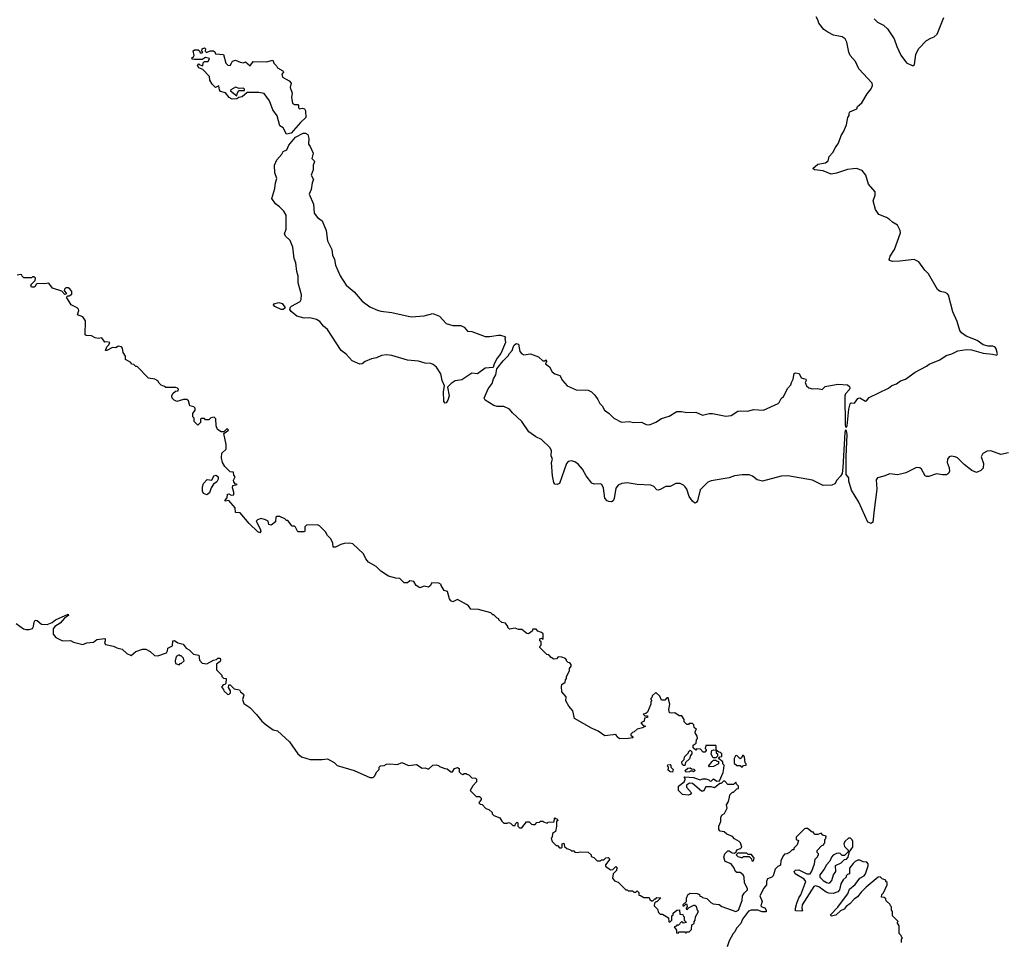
# Model space of a CAD drawing. Extents: x 2206940 to 2356632, y 511582 to 673215.
# Tile 151 of 228: x 2322468 to 2331347, y 593405 to 601718. Entities that reach past the tile are written whole.
import ezdxf

# ---------------------------------------------------------------- set-up
doc = ezdxf.new("R2010")
doc.units = 0

msp = doc.modelspace()

# ---------------------------------------------------------------- linework, layer by layer
at = {"layer": '0CON10XD'}
for points in [[(2329945.4, 598205.4), (2329955.6, 598254.4), (2329965, 598262), (2329995, 598258), (2330025, 598301.2), (2330045, 598306), (2330095, 598278.1), (2330105, 598280.6), (2330129.7, 598310.3), (2330302.9, 598395), (2330332.6, 598417.4), (2330375, 598433.1), (2330410.9, 598459.1), (2330455, 598475.4), (2330541.8, 598538.2), (2330645, 598593.3), (2330668.1, 598611.9), (2330765, 598649.7), (2330821.9, 598688.1), (2330874.5, 598705), (2330927.7, 598732.3), (2331005, 598744.3), (2331050.2, 598740.2), (2331155, 598710), (2331241.3, 598701.3), (2331279.2, 598690.8), (2331286.2, 598705), (2331275, 598748.8), (2331265, 598764), (2331245, 598773.8), (2331201.7, 598771.7), (2331156.1, 598786.1), (2331102.5, 598825), (2331002.1, 598862.1), (2330962.1, 598892.1), (2330947, 598915), (2330923.3, 598995), (2330882.1, 599082.1), (2330845, 599233.3), (2330835, 599246.2), (2330815, 599256.2), (2330770, 599265), (2330743.6, 599283.6), (2330664.4, 599425), (2330629.1, 599459.1), (2330576.2, 599535), (2330534.1, 599555.9), (2330405, 599539.2), (2330337.7, 599537.7), (2330312.5, 599545), (2330308.8, 599555), (2330317.5, 599585), (2330358, 599645), (2330410.8, 599795), (2330407.5, 599815), (2330383.8, 599865), (2330340.2, 599890.2), (2330312, 599915), (2330283.3, 599935), (2330215, 599960.8), (2330184.3, 600005), (2330163.8, 600085), (2330182.5, 600135), (2330182.5, 600165), (2330123.3, 600235), (2330098, 600315), (2330065, 600358.8), (2330015, 600376), (2329985, 600374), (2329934.3, 600365.7), (2329835, 600332), (2329785, 600324), (2329715, 600354), (2329634.1, 600364.1), (2329620, 600375), (2329665, 600413.3), (2329735, 600427.5), (2329760, 600445), (2329767.5, 600485), (2329800.7, 600519.3), (2329823.3, 600565), (2329853.3, 600605), (2329876.1, 600673.9), (2329896.7, 600705), (2329925, 600770), (2329937.5, 600835), (2329947.5, 600855), (2329947.5, 600875), (2329954.3, 600885.7), (2330015.7, 600914.3), (2330023.3, 600935), (2330061.7, 600968.3), (2330109.8, 601050.2), (2330146.6, 601093.4), (2330159.1, 601125), (2330155.8, 601145.8), (2330035.6, 601275), (2330005, 601342), (2329958, 601395), (2329945.8, 601425.8), (2329926.9, 601515), (2329912, 601545), (2329885, 601564), (2329807.7, 601577.7), (2329755.9, 601605.9), (2329720.5, 601630.5), (2329673.8, 601685), (2329666.7, 601716.7), (2329650, 601745)], [(2330173.8, 601725), (2330204.4, 601694.4), (2330257.3, 601667.3), (2330294.1, 601634.1), (2330354.2, 601544.2), (2330377.1, 601475), (2330415, 601398), (2330465, 601328), (2330515, 601303.3), (2330526.1, 601303.9), (2330535.9, 601314.1), (2330548.1, 601405), (2330573.8, 601455), (2330645, 601529.5), (2330685, 601552.5), (2330715, 601562), (2330742.4, 601587.6), (2330802.9, 601737.1)], [(2324875, 600686.2), (2324845, 600743.3), (2324815, 600760), (2324791.4, 600851.4), (2324749.4, 600905), (2324722, 600985), (2324672, 601052), (2324625, 601062), (2324518.3, 601061.7), (2324475, 601023.3), (2324443, 601017), (2324425, 601002.5), (2324385, 601001.2), (2324357.5, 601015), (2324325, 601057.5), (2324280, 601070), (2324270, 601085), (2324265, 601120), (2324235, 601107.5), (2324202.5, 601135), (2324183.6, 601173.6), (2324180, 601205), (2324118.3, 601268.3), (2324085, 601282.5), (2324072.5, 601305), (2324085, 601320), (2324091.7, 601311.7), (2324118.3, 601301.7), (2324121.7, 601328.3), (2324135, 601340), (2324168.3, 601341.7), (2324178.3, 601368.3), (2324145, 601377.5), (2324115, 601360), (2324045, 601357.5), (2324023, 601363), (2324020, 601375), (2324036.7, 601383.3), (2324042.5, 601395), (2324032.5, 601437.5), (2324043.3, 601446.7), (2324076.4, 601446.4), (2324088.3, 601438.3), (2324095, 601420), (2324115, 601420), (2324120, 601425), (2324110, 601435), (2324112.5, 601455), (2324135, 601462.5), (2324142.5, 601455), (2324140, 601435), (2324153, 601423), (2324185, 601437.5), (2324215, 601436.7), (2324228.3, 601428.3), (2324235, 601410), (2324305, 601402.5), (2324326.2, 601325), (2324345, 601306.2), (2324366.2, 601303.8), (2324377, 601327), (2324387.5, 601345), (2324415, 601353.3), (2324455, 601333.3), (2324485, 601330), (2324505, 601337.5), (2324547.5, 601302.5), (2324575, 601340), (2324693.6, 601336.4), (2324751.7, 601351.7), (2324760, 601325), (2324783, 601303), (2324793.6, 601283.6), (2324842.5, 601255), (2324847.5, 601245), (2324833.3, 601225), (2324839.5, 601199.5), (2324898.8, 601165), (2324916, 601145), (2324908, 601105), (2324925.8, 601055), (2324918.8, 601015), (2324927.5, 600965), (2324945, 600953.3), (2324975, 600952.5), (2324982.5, 600945), (2324983, 600923), (2324990, 600915), (2325015, 600918.8), (2325035, 600913.8), (2325045.6, 600895), (2325047.8, 600835), (2324999.5, 600790.5), (2324915, 600694.6), (2324875, 600686.2)], [(2324425, 601030), (2324428.3, 601051.7), (2324445, 601080), (2324495, 601080), (2324495, 601090), (2324485, 601100), (2324448.3, 601098.3), (2324415, 601110), (2324373.6, 601086.4), (2324370, 601075), (2324425, 601030)], [(2326305, 598260), (2326294.3, 598275), (2326289.1, 598365), (2326300, 598415), (2326278.9, 598465), (2326264.6, 598525), (2326227.7, 598585), (2326196.5, 598606.5), (2326175, 598615.8), (2326125, 598619.1), (2326065, 598636.8), (2325965, 598647.8), (2325825, 598687.7), (2325775, 598693.8), (2325731, 598689), (2325685, 598667.9), (2325640.7, 598659.3), (2325582.5, 598635), (2325555, 598612.5), (2325535, 598610), (2325465, 598640), (2325412.1, 598702.1), (2325367.5, 598735), (2325242.5, 598922.5), (2325207.5, 598955), (2325175, 598996.7), (2325143.9, 599013.9), (2325085, 599028.8), (2325034.2, 599024.2), (2324966.2, 599045), (2324916.2, 599085), (2324903.6, 599103.6), (2324910, 599125), (2324920, 599135), (2324998.8, 599175), (2325007.5, 599195), (2325010.8, 599235), (2324980, 599345), (2324979.6, 599405), (2324966, 599446), (2324957.8, 599525), (2324943, 599563), (2324932.5, 599665), (2324906.7, 599726.7), (2324866, 599765), (2324856, 599785), (2324871.5, 599828.5), (2324870.4, 599955), (2324851.2, 599991.2), (2324811.3, 600031.3), (2324775, 600056.9), (2324740.8, 600105), (2324768.8, 600195), (2324773.5, 600245), (2324785.6, 600285), (2324769.5, 600335), (2324764.4, 600405), (2324786.2, 600455), (2324830.8, 600505), (2324845, 600527.5), (2324875.8, 600544.2), (2324893.9, 600586.1), (2324955, 600658.1), (2325025, 600693.1), (2325045, 600694.2), (2325065, 600681.2), (2325075.5, 600645), (2325073.3, 600595), (2325088, 600575), (2325113.1, 600515), (2325101.2, 600465), (2325123.3, 600445), (2325126.2, 600435), (2325113.8, 600405), (2325115.8, 600365), (2325097.5, 600315), (2325117.5, 600275), (2325105.7, 600245), (2325095.5, 600185), (2325078.9, 600145), (2325118.9, 600055), (2325124.2, 599974.2), (2325152.3, 599932.3), (2325195, 599902.5), (2325232.9, 599815), (2325243, 599723), (2325284.4, 599645), (2325289.5, 599595), (2325306.5, 599555), (2325317.1, 599505), (2325356.6, 599406.6), (2325412.2, 599322.2), (2325485, 599264.2), (2325557.6, 599177.6), (2325625, 599128.9), (2325695, 599096.7), (2325725, 599087.8), (2325825, 599077.8), (2325997.3, 599037.3), (2326115, 599045.6), (2326195, 599068.6), (2326253, 599043), (2326315, 598978), (2326375, 598958.9), (2326445, 598960.6), (2326475, 598944.2), (2326505, 598909.2), (2326545.6, 598905.6), (2326665, 598860), (2326705, 598860), (2326785, 598873.3), (2326805, 598873.3), (2326841.7, 598861.7), (2326850, 598855), (2326843.6, 598846.4), (2326849.4, 598805), (2326805.8, 598705.8), (2326773.6, 598666.4), (2326746.1, 598615), (2326738, 598582), (2326664.8, 598575.2), (2326595, 598524.5), (2326545, 598530.5), (2326455, 598470), (2326395, 598460.3), (2326358.5, 598435), (2326326.9, 598403.1), (2326341.1, 598325), (2326330, 598285), (2326315, 598263.3), (2326305, 598260)], [(2323253.6, 598766.4), (2323272.5, 598785), (2323280, 598805), (2323255, 598812.5), (2323235, 598810), (2323208.3, 598848.3), (2323175, 598842.5), (2323148.3, 598848.3), (2323117, 598867), (2323068.3, 598868.3), (2323060, 598875), (2323061.7, 599001.7), (2323036.7, 599036.7), (2322990, 599055), (2323000, 599095), (2322997, 599107), (2322985, 599120), (2322932.5, 599145), (2322890, 599215), (2322902.5, 599227.5), (2322915, 599227.5), (2322937, 599243), (2322937.5, 599265), (2322919.3, 599289.3), (2322905, 599300), (2322885, 599300), (2322871.7, 599288.3), (2322870, 599275), (2322890, 599245), (2322875, 599240), (2322848.3, 599268.3), (2322765, 599297.5), (2322731.7, 599341.7), (2322695, 599336.7), (2322630.7, 599339.3), (2322616.7, 599333.3), (2322607.5, 599312.5), (2322597.5, 599305), (2322574.1, 599304.1), (2322567.5, 599325), (2322607.5, 599365), (2322610, 599385), (2322595, 599400), (2322585, 599400), (2322575, 599390), (2322505, 599390), (2322490, 599405), (2322487, 599417), (2322475, 599420), (2322445, 599412.5)], [(2324845, 599103.3), (2324825, 599103.8), (2324770.3, 599130.3), (2324758, 599145), (2324760, 599155), (2324805, 599166.5), (2324835, 599157.1), (2324860, 599125), (2324860, 599115), (2324845, 599103.3)], [(2331385, 597810.4), (2331315.2, 597795.2), (2331225, 597828.5), (2331191.2, 597825), (2331152, 597805), (2331138.8, 597775), (2331160, 597715), (2331157, 597673), (2331135, 597652.5), (2331095, 597632.5), (2331055, 597651.2), (2330984.5, 597704.5), (2330924, 597765), (2330905, 597776.4), (2330869.1, 597780.9), (2330848.8, 597775), (2330834.4, 597755), (2330830.6, 597725), (2330851.2, 597675), (2330853.3, 597645), (2330843.9, 597626.1), (2330825, 597614), (2330788.3, 597611.7), (2330735, 597622), (2330665, 597597.5), (2330645, 597596.2), (2330634, 597605), (2330600, 597665), (2330585, 597675.6), (2330555, 597679.6), (2330458.3, 597631.7), (2330412.2, 597617.8), (2330382.9, 597612.9), (2330315, 597621.8), (2330260.4, 597599.6), (2330204.5, 597585.5), (2330192.3, 597567.7), (2330197, 597483), (2330172.3, 597297.7), (2330162.5, 597185), (2330145, 597172.9), (2330116.3, 597186.3), (2330035.5, 597365.5), (2329969.4, 597475), (2329944.2, 597555), (2329944.3, 597585), (2329920, 597615), (2329920.3, 597775), (2329931.4, 597975), (2329925, 598012.9), (2329915, 598014.3), (2329909.5, 597995), (2329892.3, 597677.7), (2329883.8, 597626.2), (2329870.7, 597599.3), (2329838, 597565), (2329817.5, 597532.5), (2329791.7, 597518.3), (2329715, 597516.4), (2329616, 597564), (2329395, 597603.2), (2329335, 597599.8), (2329167, 597557), (2329118.1, 597568.1), (2329075, 597600.4), (2329045, 597613.2), (2328984.1, 597614.1), (2328913.8, 597605), (2328865, 597587), (2328705, 597560), (2328672.6, 597547.4), (2328605, 597476.2), (2328581.1, 597378.9), (2328567.9, 597362.1), (2328555, 597358), (2328535, 597375.8), (2328506.7, 597416.7), (2328483.6, 597483.6), (2328470, 597505), (2328455, 597520.8), (2328425, 597535.7), (2328385, 597535.6), (2328335, 597507.1), (2328295, 597508.8), (2328245, 597480.6), (2328225, 597474.5), (2328212.5, 597477.5), (2328187.8, 597507.8), (2328160.3, 597520.3), (2328035, 597525.9), (2327945, 597540.4), (2327897.5, 597535), (2327865, 597520.8), (2327845, 597491.2), (2327829.6, 597400.4), (2327820.6, 597379.4), (2327805, 597368), (2327781.2, 597371.2), (2327765, 597378.8), (2327743.6, 597403.6), (2327732.5, 597492.5), (2327718, 597525), (2327702.4, 597532.4), (2327649.4, 597529.4), (2327628.9, 597538.9), (2327575.6, 597605), (2327543.5, 597665), (2327505, 597709.1), (2327475, 597731.2), (2327445, 597738.2), (2327415, 597731.5), (2327399.5, 597715), (2327336.2, 597533.8), (2327315, 597525.6), (2327295, 597529.2), (2327285, 597542.5), (2327272.2, 597605), (2327264.2, 597725), (2327273.3, 597755), (2327261.2, 597785), (2327265, 597832.5), (2327249.5, 597859.5), (2327175, 597932.3), (2327122, 597955), (2327060.3, 598000.3), (2326996.7, 598095), (2326912.2, 598172.2), (2326885, 598206.4), (2326835, 598230.3), (2326775, 598229.2), (2326745, 598236.9), (2326667.1, 598285), (2326655.7, 598305), (2326692.9, 598387.1), (2326729.3, 598435), (2326741.4, 598478.6), (2326762.5, 598515), (2326771.4, 598568.6), (2326828.8, 598641.2), (2326874.3, 598685), (2326883.9, 598706.1), (2326910, 598735), (2326925, 598780), (2326945, 598796.2), (2326965, 598790), (2326978.8, 598725), (2326995, 598703.8), (2327015, 598696.2), (2327073, 598703), (2327146.1, 598676.1), (2327185, 598640), (2327205, 598640), (2327215, 598650), (2327217.5, 598635), (2327210, 598615), (2327245, 598587.5), (2327270.5, 598540.5), (2327294.1, 598524.1), (2327337.7, 598507.7), (2327362.7, 598462.7), (2327405, 598416.2), (2327485, 598380), (2327595.9, 598375.9), (2327625, 598360), (2327655, 598332.5), (2327682.7, 598292.7), (2327698.8, 598255), (2327720, 598235), (2327741.2, 598195), (2327785.3, 598165.3), (2327825, 598124.4), (2327895, 598088.1), (2327965, 598092.5), (2328005.9, 598084.1), (2328075, 598086.2), (2328117.7, 598067.7), (2328147.7, 598062.3), (2328205, 598086.2), (2328255, 598122), (2328325, 598142.5), (2328395, 598184), (2328435, 598183.8), (2328485, 598174.2), (2328565, 598178), (2328625, 598151.4), (2328684.1, 598165.9), (2328715, 598167.1), (2328835, 598141.4), (2328885, 598149.2), (2328944.5, 598185.5), (2328965, 598190.6), (2329035, 598187.5), (2329085, 598200.8), (2329175, 598195.7), (2329306.7, 598255), (2329318, 598265), (2329335, 598300), (2329355, 598320), (2329395.9, 598394.1), (2329423.3, 598425), (2329426.7, 598445), (2329443.3, 598475), (2329453, 598527), (2329465, 598532.5), (2329496.4, 598526.4), (2329515, 598487.5), (2329556.4, 598476.4), (2329560, 598465), (2329552.5, 598445), (2329562.5, 598415), (2329585, 598397.5), (2329618.3, 598388.3), (2329665, 598391.2), (2329705, 598383.1), (2329731.7, 598408.3), (2329845, 598429.6), (2329934.4, 598424.4), (2329950.5, 598410.5), (2329954, 598395), (2329949.4, 598380.6), (2329915.3, 598344.7), (2329909.1, 598325), (2329911.3, 598065), (2329915, 598044.2), (2329925, 598043.1), (2329931.3, 598055), (2329945.4, 598205.4)], [(2328475, 593480), (2328485, 593490), (2328505, 593490), (2328527, 593513), (2328530, 593555), (2328550, 593565), (2328550, 593585), (2328560, 593595), (2328563, 593627), (2328590, 593675), (2328580, 593685), (2328570, 593715), (2328557, 593727), (2328543, 593727), (2328501.7, 593708.3), (2328485, 593690), (2328480, 593705), (2328490, 593715), (2328488.3, 593738.3), (2328475, 593740), (2328458.3, 593721.7), (2328451.7, 593721.7), (2328451.7, 593738.3), (2328480, 593765), (2328480, 593795), (2328495, 593830), (2328505, 593830), (2328515, 593840), (2328577, 593837), (2328598.3, 593828.3), (2328601.7, 593811.7), (2328615, 593810), (2328625, 593800), (2328665, 593792.5), (2328700, 593755), (2328723, 593743), (2328775, 593737.5), (2328798.3, 593718.3), (2328925, 593673.3), (2328950, 593685), (2328982.5, 593775), (2328987.5, 593815), (2329000.7, 593839.3), (2329031.7, 593868.3), (2329031.7, 593881.7), (2329003, 593933), (2329002.5, 593985), (2328992.5, 594005), (2328965, 594027.5), (2328935, 594027.5), (2328923.6, 594033.6), (2328910, 594065), (2328883, 594103), (2328830, 594125), (2328817.5, 594165), (2328827.5, 594195), (2328855, 594220), (2328865, 594220), (2328893, 594203), (2328915, 594200), (2328928.3, 594211.7), (2328935, 594230), (2328968.3, 594241.7), (2328980, 594255), (2328967.5, 594295), (2328956.4, 594306.4), (2328915, 594330), (2328895, 594350), (2328845, 594372.5), (2328821.7, 594391.7), (2328785, 594400), (2328773, 594413), (2328772.5, 594445), (2328790, 594485), (2328790, 594525), (2328802.5, 594545), (2328823, 594557), (2328847.5, 594605), (2328842.5, 594635), (2328860, 594665), (2328867.5, 594705), (2328873, 594727), (2328895, 594750), (2328905, 594750), (2328935, 594780), (2328950, 594785), (2328950, 594805), (2328931.7, 594821.7), (2328925, 594840), (2328905, 594820), (2328855, 594820), (2328828.3, 594848.3), (2328815, 594850), (2328795, 594830), (2328781.7, 594828.3), (2328735, 594790), (2328705, 594800), (2328655, 594800), (2328635, 594760), (2328615, 594760), (2328535, 594830), (2328508.3, 594831.7), (2328480, 594815), (2328480, 594795), (2328527.5, 594745), (2328515, 594730), (2328495, 594722.5), (2328445, 594730), (2328410, 594765), (2328410, 594805), (2328460, 594845), (2328470, 594865), (2328470, 594875), (2328460, 594885), (2328465, 594890), (2328545, 594882.5), (2328605, 594862.5), (2328628.3, 594871.7), (2328655, 594870), (2328681.7, 594861.7), (2328695, 594850), (2328707, 594853), (2328725, 594870), (2328755, 594850), (2328778.3, 594851.7), (2328811.7, 594928.3), (2328817.5, 594965), (2328820, 594995), (2328810, 595005), (2328810, 595025), (2328770, 595055), (2328781.7, 595068.3), (2328798.3, 595071.7), (2328800, 595095), (2328788.3, 595108.3), (2328771.7, 595111.7), (2328750, 595130), (2328750, 595165), (2328745, 595170), (2328655, 595170), (2328650, 595145), (2328660, 595135), (2328660, 595125), (2328645, 595110), (2328631.7, 595111.7), (2328607, 595137), (2328575, 595140), (2328565, 595130), (2328541.7, 595151.7), (2328540, 595175), (2328568.3, 595191.7), (2328570, 595225), (2328580, 595235), (2328577.5, 595255), (2328560, 595285), (2328562.5, 595307.5), (2328570, 595315), (2328550, 595335), (2328548.3, 595358.3), (2328535, 595370), (2328505, 595370), (2328498.3, 595361.7), (2328485, 595360), (2328460, 595385), (2328460, 595405), (2328438.3, 595438.3), (2328415, 595440), (2328377, 595467), (2328345, 595462.5), (2328327, 595467), (2328321.2, 595495), (2328330, 595545), (2328315, 595600), (2328305, 595600), (2328285, 595580), (2328255, 595580), (2328240, 595615), (2328205, 595650), (2328171.7, 595618.3), (2328170, 595605), (2328160, 595595), (2328160, 595585), (2328170, 595575), (2328160, 595565), (2328160, 595545), (2328128.3, 595471.7), (2328115, 595460), (2328090, 595455), (2328105, 595440), (2328128.3, 595438.3), (2328130, 595425), (2328101.7, 595418.3), (2328098.3, 595391.7), (2328070, 595375), (2328091.7, 595351.7), (2328110, 595345), (2328085, 595330), (2328035, 595320), (2328010, 595295), (2327995, 595290), (2327980, 595275), (2327980, 595265), (2327998.3, 595248.3), (2327998.3, 595241.7), (2327955, 595233.3), (2327877, 595233), (2327855, 595250), (2327845, 595270), (2327745, 595260), (2327685, 595300), (2327625, 595327.5), (2327472.5, 595415), (2327457.5, 595485), (2327420, 595525), (2327393.6, 595573.6), (2327395, 595610), (2327357.5, 595655), (2327352.5, 595705), (2327357, 595723), (2327387, 595743), (2327390, 595765), (2327400, 595775), (2327400, 595795), (2327427.5, 595845), (2327427.5, 595865), (2327441.7, 595888.3), (2327441.7, 595901.7), (2327428.3, 595918.3), (2327415, 595920), (2327400, 595935), (2327400, 595945), (2327390, 595955), (2327357, 595967), (2327325, 595970), (2327308.3, 595951.7), (2327285, 595950), (2327260, 595965), (2327238.3, 595988.3), (2327221.7, 595991.7), (2327160, 596055), (2327160, 596065), (2327170, 596075), (2327170, 596105), (2327160, 596115), (2327160, 596135), (2327175, 596140), (2327188.3, 596131.7), (2327188.3, 596178.3), (2327175, 596190), (2327141.7, 596201.7), (2327125, 596220), (2327095, 596220), (2327088.3, 596201.7), (2327055, 596180), (2327041.7, 596181.7), (2326995, 596217.5), (2326965, 596217.5), (2326935, 596230), (2326885, 596220), (2326870, 596235), (2326870, 596245), (2326850, 596275), (2326815, 596280), (2326790, 596305), (2326790, 596315), (2326775, 596320), (2326745, 596350), (2326735, 596350), (2326717, 596367), (2326605, 596397.5), (2326535, 596400), (2326515, 596430), (2326498.3, 596441.7), (2326415, 596487.5), (2326375, 596467.5), (2326355, 596477.5), (2326343.6, 596493.6), (2326325, 596560), (2326295, 596570), (2326270, 596615), (2326270, 596625), (2326247, 596637), (2326185, 596640), (2326169.3, 596610.7), (2326155, 596600), (2326115, 596607.5), (2326075, 596592.5), (2326042.5, 596615), (2326021.7, 596651.7), (2325985, 596657.5), (2325965, 596640), (2325935, 596640), (2325895, 596677.5), (2325860.7, 596680.7), (2325795, 596700), (2325725, 596743.3), (2325682.5, 596785), (2325614.3, 596824.3), (2325590, 596855), (2325569.5, 596899.5), (2325471.7, 596991.7), (2325445, 596996.7), (2325395, 596993.8), (2325364.2, 596985.8), (2325315, 596960), (2325295, 596960), (2325292.5, 596995), (2325272.5, 597035), (2325242.5, 597065), (2325225, 597100), (2325173, 597153), (2325155, 597162.5), (2325055, 597160), (2325040, 597145), (2325040, 597105), (2325035, 597100), (2324975, 597100), (2324955, 597140), (2324945, 597150), (2324925, 597150), (2324885, 597200), (2324875, 597200), (2324860, 597215), (2324815, 597237.5), (2324785, 597237.5), (2324778.3, 597231.7), (2324775, 597190), (2324735, 597157.5), (2324713.6, 597163.6), (2324707.5, 597195), (2324685, 597207.5), (2324645, 597217.5), (2324611.7, 597208.3), (2324600, 597195), (2324637.5, 597125), (2324642.5, 597105), (2324635, 597090), (2324615, 597097.5), (2324537.5, 597175), (2324455, 597270), (2324413.6, 597273.6), (2324410, 597315), (2324355, 597380), (2324320, 597375), (2324320, 597385), (2324340, 597405), (2324341.7, 597438.3), (2324355, 597440), (2324375, 597430), (2324398.3, 597431.7), (2324400, 597455), (2324387.5, 597495), (2324390, 597515), (2324430, 597525), (2324411.7, 597531.7), (2324398.3, 597548.3), (2324397.5, 597565), (2324410, 597595), (2324398.3, 597608.3), (2324397, 597637), (2324365, 597640), (2324317, 597687), (2324297.5, 597725), (2324287.5, 597765), (2324291.7, 597808.3), (2324330, 597845), (2324330, 597885), (2324310, 597985), (2324350, 598015), (2324335, 598027.5), (2324308.3, 598001.7), (2324285, 598000), (2324251.7, 598021.7), (2324240, 598055), (2324237, 598117), (2324221.7, 598131.7), (2324193, 598127), (2324175, 598110), (2324145, 598110), (2324135, 598120), (2324105, 598120), (2324100, 598115), (2324100, 598085), (2324075, 598060), (2324040, 598095), (2324040, 598125), (2324030, 598135), (2324030, 598165), (2324050, 598195), (2324050, 598215), (2324037, 598227), (2324003.6, 598233.6), (2323989.3, 598279.3), (2323975, 598292.5), (2323945, 598293.3), (2323885, 598273.8), (2323862.5, 598285), (2323842.5, 598305), (2323840, 598325), (2323850, 598345), (2323871.7, 598368.3), (2323898.3, 598371.7), (2323900, 598385), (2323890, 598395), (2323875, 598400), (2323785, 598400), (2323775, 598410), (2323745, 598420), (2323725, 598440), (2323715, 598460), (2323687, 598477), (2323630, 598485), (2323528.3, 598588.3), (2323515, 598590), (2323497, 598607), (2323475, 598610), (2323470, 598625), (2323423.6, 598653.6), (2323421.7, 598681.7), (2323402.5, 598715), (2323396.7, 598755), (2323385, 598767.5), (2323355, 598772.5), (2323335, 598757.5), (2323305, 598760), (2323255, 598733.3), (2323242.5, 598735), (2323253.6, 598766.4)], [(2324155, 597433.3), (2324125, 597443.3), (2324116.7, 597465), (2324116.7, 597505), (2324126.4, 597533.6), (2324158.3, 597571.7), (2324200, 597565), (2324217.5, 597605), (2324239.5, 597609.5), (2324257.5, 597595), (2324257.5, 597575), (2324245, 597550), (2324215, 597527.5), (2324193.9, 597496.1), (2324180.7, 597449.3), (2324155, 597433.3)], [(2322435, 596272.5), (2322503.9, 596223.9), (2322525, 596216.7), (2322555, 596216.7), (2322583, 596227), (2322592.5, 596245), (2322597.5, 596285), (2322608.3, 596301.7), (2322625, 596297.5), (2322665, 596266), (2322715.9, 596264.1), (2322759.5, 596280.5), (2322792.5, 596305), (2322906.7, 596356.7), (2322907.5, 596345), (2322870.7, 596319.3), (2322833.3, 596275), (2322784, 596246), (2322771.2, 596225), (2322770, 596175), (2322795, 596146.7), (2322855, 596116.7), (2322925, 596118.8), (2322954.2, 596104.2), (2323036.2, 596083.8)], [(2323036.2, 596083.8), (2323073.6, 596096.4), (2323135, 596103.8), (2323165, 596126.2), (2323235, 596137.5), (2323240, 596135), (2323240, 596115), (2323232.5, 596095), (2323241.7, 596081.7), (2323315, 596067.5), (2323345, 596052.5), (2323391.7, 596041.7), (2323435, 596002.5), (2323473, 595983), (2323515, 596020), (2323575, 596040), (2323605, 596040), (2323645, 596020), (2323683.3, 595983.3), (2323715, 595980), (2323793, 596007), (2323802.5, 596025), (2323805, 596050), (2323845, 596070), (2323850, 596115), (2323865, 596120), (2323895, 596097.5), (2323942.5, 596085), (2323970.7, 596050.7), (2323997.5, 596035), (2324036.4, 595996.4), (2324085, 595987.5), (2324090.5, 595940.5), (2324115, 595913.3), (2324155, 595907.5), (2324215, 595942.5), (2324241.7, 595948.3), (2324255, 595960), (2324275, 595960), (2324280, 595945), (2324275, 595930), (2324243.6, 595906.4), (2324242.5, 595855), (2324290, 595805), (2324290, 595795), (2324305, 595780), (2324330, 595775), (2324328.3, 595731.7), (2324318.3, 595721.7), (2324301.7, 595718.3), (2324290, 595705), (2324290, 595695), (2324307, 595677), (2324310, 595665), (2324345, 595632.5), (2324357, 595633), (2324370, 595645), (2324370, 595665), (2324350, 595695), (2324355, 595720), (2324365, 595720), (2324403, 595683), (2324450, 595675), (2324460, 595655), (2324487.5, 595635), (2324490, 595625), (2324477.5, 595585), (2324490.7, 595550.7), (2324543, 595513), (2324605, 595452.5), (2324652.3, 595392.3), (2324691.7, 595358.3), (2324755, 595313.3), (2324792.3, 595302.3), (2324900, 595205), (2324977.5, 595095), (2325009.3, 595069.3), (2325086.1, 595043.9), (2325195, 595043.8), (2325245, 595050), (2325305, 595017.5), (2325331.2, 594991.2), (2325485, 594947.5), (2325625, 594883.3), (2325655, 594883.3), (2325667.5, 594895), (2325690, 594935), (2325710, 594955), (2325710, 594975), (2325721.7, 594988.3), (2325755, 594990), (2325775, 595002.5), (2325805, 595007.5), (2325875, 595000), (2325915, 595017.5), (2325975, 594990), (2326045, 595000), (2326098.3, 594968.3), (2326125, 594970), (2326145, 594960), (2326158.3, 594961.7), (2326195, 594993.3), (2326225, 594996.7), (2326245, 594992.5), (2326255, 594982.5), (2326303, 594963), (2326321.7, 594961.7), (2326355, 594932.5), (2326370, 594935), (2326390, 594965), (2326415, 594972.5), (2326430, 594965), (2326430, 594935), (2326450, 594915), (2326465, 594910), (2326475, 594920), (2326495, 594920), (2326501.7, 594911.7), (2326518.3, 594908.3), (2326545, 594880), (2326577, 594877), (2326588.3, 594868.3), (2326587.5, 594845), (2326553.3, 594806.7), (2326530, 594765), (2326585, 594710), (2326615, 594710), (2326630, 594695), (2326630, 594685), (2326610, 594655), (2326621.7, 594641.7), (2326638.3, 594638.3), (2326673, 594603), (2326700, 594595), (2326728.3, 594568.3), (2326730, 594555), (2326745, 594540), (2326799.3, 594519.3), (2326815, 594490), (2326835, 594470), (2326865, 594470), (2326875, 594477.5), (2326895, 594470), (2326915, 594450), (2326935, 594450), (2326940, 594465), (2326955, 594480), (2326960, 594475), (2326960, 594445), (2326975, 594430), (2326995, 594430), (2327038.3, 594481.7), (2327061.7, 594481.7), (2327083, 594463), (2327095, 594460), (2327115, 594460), (2327131.7, 594478.3), (2327155, 594480), (2327165, 594490), (2327185, 594490), (2327191.7, 594481.7), (2327225, 594470), (2327235, 594480), (2327288.3, 594481.7), (2327290, 594515), (2327295, 594520), (2327301.7, 594511.7), (2327315, 594510), (2327320, 594495), (2327310, 594485), (2327310, 594445), (2327300, 594395), (2327271.7, 594378.3), (2327270, 594345), (2327260, 594335), (2327270, 594305), (2327305, 594270), (2327318.3, 594268.3), (2327335, 594250), (2327355, 594250), (2327360, 594255), (2327360, 594285), (2327375, 594290), (2327381.7, 594261.7), (2327401.7, 594241.7), (2327435, 594230), (2327445, 594220), (2327465, 594220), (2327475, 594210), (2327495, 594207.5), (2327525, 594212.5), (2327595, 594210), (2327620, 594185), (2327621.7, 594171.7), (2327645, 594160), (2327675, 594130), (2327705, 594130), (2327715, 594140), (2327735, 594140), (2327755, 594157.5), (2327775, 594160), (2327790, 594145), (2327750, 594095), (2327751.7, 594081.7), (2327795, 594050), (2327818.3, 594051.7), (2327845, 594080), (2327860, 594065), (2327850, 594055), (2327850, 594045), (2327820, 594015), (2327812.5, 593975), (2327821.7, 593961.7), (2327831.7, 593951.7), (2327865, 593940), (2327935, 593870), (2327945, 593870), (2327955, 593860), (2327995, 593860), (2328005, 593850), (2328025, 593850), (2328035, 593860), (2328050, 593845), (2328051.7, 593821.7), (2328065, 593820), (2328095, 593800), (2328145, 593800), (2328151.7, 593781.7), (2328165, 593770), (2328178.3, 593771.7), (2328195, 593790), (2328205, 593790), (2328215, 593800), (2328248.3, 593798.3), (2328215, 593760), (2328205, 593760), (2328191.7, 593748.3), (2328190, 593725), (2328220, 593695), (2328230, 593665), (2328245, 593650), (2328265, 593650), (2328318.3, 593618.3), (2328321.7, 593581.7), (2328335, 593580), (2328350, 593595), (2328350, 593635), (2328360, 593645), (2328361.7, 593658.3), (2328393, 593687), (2328418.3, 593688.3), (2328421.7, 593651.7), (2328448.3, 593648.3), (2328450, 593635), (2328460, 593625), (2328460, 593595), (2328480, 593575), (2328455, 593570), (2328448.3, 593578.3), (2328435, 593580), (2328408.3, 593551.7), (2328395, 593550), (2328388.3, 593541.7), (2328370, 593535), (2328390, 593505), (2328391.7, 593481.7), (2328405, 593480), (2328415, 593490), (2328465, 593490), (2328475, 593480)], [(2323905, 595900), (2323915, 595910), (2323925, 595910), (2323950, 595935), (2323945, 595960), (2323925, 595980), (2323915, 595980), (2323905, 595990), (2323880, 595975), (2323870, 595935), (2323871.7, 595911.7), (2323905, 595900)], [(2328465, 594990), (2328455, 594990), (2328441.7, 595001.7), (2328440, 595025), (2328460, 595045), (2328461.7, 595068.3), (2328500, 595105), (2328500, 595115), (2328515, 595130), (2328530, 595115), (2328530, 595095), (2328518.3, 595081.7), (2328508.3, 595051.7), (2328471.7, 595018.3), (2328465, 594990)], [(2328745, 595060), (2328721.7, 595061.7), (2328703, 595093), (2328710, 595125), (2328725, 595132.5), (2328750, 595130), (2328750, 595105), (2328760, 595095), (2328760, 595075), (2328745, 595060)], [(2328985, 594980), (2328995, 594990), (2329020, 594995), (2329020, 595005), (2329010, 595015), (2329005, 595070), (2328995, 595080), (2328985, 595080), (2328978.3, 595061.7), (2328965, 595050), (2328935, 595080), (2328923, 595077), (2328912.5, 595055), (2328911.7, 595011.7), (2328935, 594990), (2328965, 594990), (2328975, 594980), (2328985, 594980)], [(2328355, 594930), (2328333, 594933), (2328311.7, 594951.7), (2328320, 594965), (2328320, 594975), (2328310, 594985), (2328311.7, 594998.3), (2328335, 595000), (2328340, 594995), (2328340, 594975), (2328360, 594955), (2328355, 594930)], [(2328685, 594980), (2328680, 594985), (2328711.7, 595028.3), (2328725, 595040), (2328745, 595040), (2328751.7, 595031.7), (2328768.3, 595028.3), (2328770, 595005), (2328725, 594982.5), (2328685, 594980)], [(2328475, 594930), (2328470, 594945), (2328491.7, 594968.3), (2328515, 594970), (2328525, 594960), (2328548.3, 594958.3), (2328560, 594945), (2328545, 594932.5), (2328535, 594940), (2328515, 594940), (2328507, 594933), (2328475, 594930)], [(2330420, 593395), (2330420, 593425), (2330430, 593435), (2330420, 593445), (2330418.3, 593458.3), (2330400, 593475), (2330400, 593545), (2330380, 593575), (2330390, 593585), (2330340, 593635), (2330340, 593675), (2330330, 593685), (2330330, 593715), (2330320, 593725), (2330318.3, 593738.3), (2330281.7, 593771.7), (2330278.3, 593788.3), (2330265, 593800), (2330240, 593805), (2330243, 593827), (2330257, 593843), (2330290, 593915), (2330290, 593935), (2330280, 593945), (2330278.3, 593958.3), (2330245, 593970), (2330227, 593987), (2330210, 593985), (2330100, 593895), (2330055, 593850), (2330023.9, 593806.1), (2329994.1, 593785.9), (2329955, 593742.5), (2329920.7, 593719.3), (2329902.5, 593695), (2329869.3, 593680.7), (2329828.3, 593641.7), (2329785, 593632.5), (2329780, 593645), (2329846.4, 593713.6), (2329860, 593735), (2329936.1, 593833.9), (2329950, 593875), (2330003, 593917), (2330043.6, 593976.4), (2330082.5, 593995), (2330096.7, 594015), (2330120, 594085), (2330120, 594105), (2330108.3, 594118.3), (2330075, 594122.5), (2330045, 594137.5), (2330027, 594137), (2330002.5, 594125), (2329985, 594107.5), (2329952.5, 594065), (2329950, 594015), (2329931.7, 594008.3), (2329920, 593995), (2329920, 593985), (2329895, 593960), (2329873.3, 593925), (2329861.7, 593868.3), (2329847, 593853), (2329803.6, 593836.4), (2329765, 593840), (2329739.3, 593849.3), (2329675, 593897.5), (2329645, 593906), (2329629.5, 593900.5), (2329523.3, 593735), (2329520, 593705), (2329527.5, 593682.5), (2329521.7, 593678.3), (2329465, 593680), (2329463.3, 593705), (2329475, 593750), (2329493.9, 593796.1), (2329513.3, 593825), (2329556.7, 593945), (2329543.3, 593965), (2329462.5, 594015), (2329452.5, 594035), (2329463, 594047), (2329495, 594048.8), (2329565, 594014.3), (2329595, 594013.8), (2329610.7, 594039.3), (2329636.7, 594105), (2329640, 594145), (2329660, 594165), (2329670, 594185), (2329670, 594195), (2329660, 594205), (2329660, 594225), (2329701.7, 594268.3), (2329720, 594275), (2329720, 594285), (2329730, 594295), (2329730, 594325), (2329737, 594333), (2329740, 594355), (2329711.7, 594361.7), (2329695, 594380), (2329665, 594370), (2329635, 594370), (2329625, 594390), (2329615, 594390), (2329571.7, 594421.7), (2329555, 594422.5), (2329545, 594420), (2329470, 594345), (2329470, 594325), (2329490, 594315), (2329480, 594275), (2329450, 594245), (2329448.3, 594231.7), (2329435, 594230), (2329410, 594205), (2329387, 594193), (2329365, 594190), (2329355, 594180), (2329332.5, 594135), (2329328.3, 594091.7), (2329305, 594080), (2329280, 594055), (2329263, 593997), (2329250, 593985), (2329211.7, 593968.3), (2329203.3, 593945), (2329202.5, 593915), (2329177.5, 593885), (2329142.5, 593815), (2329162.5, 593765), (2329152.5, 593725), (2329160, 593715), (2329186.4, 593706.4), (2329200, 593685), (2329198.3, 593671.7), (2329165, 593672.5), (2329125, 593687.5), (2329065, 593686.7), (2329041.7, 593678.3), (2328987.5, 593605), (2328970, 593565), (2328932.5, 593525), (2328918.3, 593491.7), (2328902.5, 593475), (2328865, 593410), (2328847.5, 593355)], [(2329765, 593930), (2329775, 593934), (2329791.2, 593955), (2329806.1, 594003.9), (2329827.5, 594035), (2329825, 594090), (2329875, 594113.3), (2329905, 594142.5), (2329925, 594147.5), (2329940, 594165), (2329950, 594215), (2329970, 594235), (2329970, 594245), (2329980, 594255), (2329980, 594305), (2329975, 594320), (2329960, 594335), (2329942.5, 594335), (2329910, 594305), (2329900, 594285), (2329905, 594260), (2329938.3, 594228.3), (2329938.3, 594211.7), (2329905, 594180), (2329885, 594180), (2329867, 594197), (2329855, 594200), (2329833, 594197), (2329805, 594182.5), (2329787.5, 594165), (2329772.5, 594127.5), (2329742.5, 594095), (2329722.5, 594055), (2329683.3, 594005), (2329682.5, 593985), (2329713.3, 593955), (2329745, 593934.4), (2329765, 593930)], [(2329085, 594130), (2329090, 594155), (2329067, 594187), (2329038.3, 594188.3), (2329025, 594200), (2328945, 594200), (2328930, 594185), (2328945, 594170), (2328975, 594160), (2328985, 594160), (2328995, 594170), (2329045, 594170), (2329068.3, 594148.3), (2329071.7, 594131.7), (2329085, 594130)]]:
    msp.add_lwpolyline(points, dxfattribs=at)

doc.saveas('drawing.dxf')
